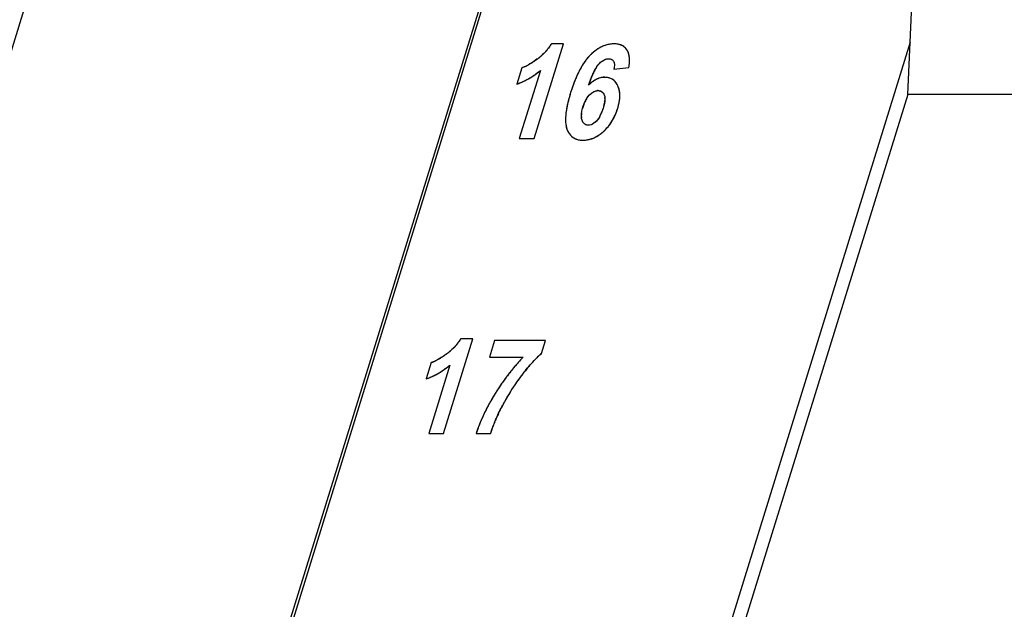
# Model space of a CAD drawing. Header units: millimetres. Extents: x 0 to 420, y 0 to 297.
# Tile 62 of 76: x 223.25 to 236.33, y 236.71 to 244.54. Entities that reach past the tile are written whole.
import ezdxf

# ---------------------------------------------------------------- set-up
doc = ezdxf.new("R2010")
doc.units = ezdxf.units.MM
doc.header["$LTSCALE"] = 23.1
doc.layers.get('0').update_dxf_attribs({"linetype": 'CONTINUOUS'})
doc.layers.add('LAY0002', color=7, linetype='CONTINUOUS')

msp = doc.modelspace()

# ---------------------------------------------------------------- linework, layer by layer
at = {"color": 7, "linetype": 'Continuous'}
for p, q in [((215.019, 217.849), (229.543, 264.849)), ((218.725, 210.297), (233.249, 257.297)), ((235.043, 243.549), (235.121, 245.307)), ((235.043, 243.549), (223.961, 207.688)), ((254.072, 243.549), (235.043, 243.549))]:
    msp.add_line(p, q, dxfattribs=at)
at = {"layer": 'LAY0002', "color": 7, "linetype": 'Continuous'}
for p, q in [((218.714, 210.14), (233.334, 257.453)), ((235.074, 244.243), (223.823, 207.835))]:
    msp.add_line(p, q, dxfattribs=at)
at = {"layer": 'LAY0002', "color": 4, "linetype": 'Continuous'}
for p, q in [((230.083, 242.962), (230.471, 244.22)), ((230.471, 244.22), (230.311, 244.22)), ((229.92, 243.903), (229.853, 243.685)), ((231.141, 243.882), (231.34, 243.908)), ((230.165, 243.867), (229.885, 242.962)), ((229.885, 242.962), (230.083, 242.962)), ((228.879, 239.045), (229.267, 240.303)), ((229.267, 240.303), (229.107, 240.303)), ((229.556, 240.281), (229.487, 240.058)), ((230.232, 240.281), (229.556, 240.281)), ((230.178, 240.107), (230.232, 240.281)), ((228.716, 239.986), (228.649, 239.768)), ((229.487, 240.058), (229.937, 240.058)), ((228.961, 239.95), (228.681, 239.045)), ((228.681, 239.045), (228.879, 239.045)), ((229.313, 239.045), (229.503, 239.045))]:
    msp.add_line(p, q, dxfattribs=at)
for centre, radius, start, end in [((229.746, 244.563), 0.661, 319.1314, 321.0856), ((229.753, 244.557), 0.652, 321.0861, 323.0516), ((229.758, 244.553), 0.646, 323.0521, 325.0273), ((229.761, 244.551), 0.642, 325.0278, 327.0162), ((229.762, 244.551), 0.641, 327.0167, 328.9659), ((231.202, 243.726), 0.507, 119.3429, 125.0218), ((231.176, 243.773), 0.453, 115.5377, 119.2984), ((231.162, 243.802), 0.421, 111.5183, 115.5366), ((231.153, 243.825), 0.396, 107.3339, 111.5154), ((231.147, 243.842), 0.378, 103.0698, 107.3299), ((231.145, 243.853), 0.367, 98.757, 103.0654), ((231.144, 243.858), 0.362, 94.3911, 98.7525), ((231.144, 243.857), 0.363, 89.9948, 94.3864), ((231.156, 244.001), 0.218, 74.0478, 78.7585), ((231.171, 244.045), 0.172, 59.2237, 64.5413), ((231.175, 244.051), 0.164, 48.5835, 59.2344), ((231.172, 244.048), 0.169, 38.4513, 48.5228), ((231.161, 244.039), 0.183, 33.3968, 38.4908), ((229.266, 245.192), 1.453, 305.2359, 306.2241), ((229.647, 244.671), 0.808, 306.2101, 307.9795), ((229.67, 244.642), 0.772, 307.9752, 310.4228), ((229.695, 244.613), 0.733, 310.4199, 313.4021), ((229.714, 244.593), 0.705, 313.4103, 315.2965), ((229.726, 244.58), 0.688, 315.2969, 317.2015), ((229.737, 244.57), 0.673, 317.2019, 319.131), ((231.356, 243.557), 0.737, 140.8677, 144.9715), ((231.284, 243.614), 0.646, 138.5036, 140.8236), ((231.236, 243.657), 0.582, 135.031, 138.521), ((231.347, 243.546), 0.738, 132.2619, 135.0215), ((231.296, 243.603), 0.662, 129.3442, 132.2619), ((231.247, 243.662), 0.585, 125.0023, 129.3686), ((231.166, 244.043), 0.177, 27.9872, 33.3996), ((231.154, 244.036), 0.19, 23.1381, 27.9855), ((231.137, 244.029), 0.209, 18.4311, 23.1325), ((231.114, 244.021), 0.233, 14.0428, 18.4291), ((231.085, 244.014), 0.263, 10.1323, 14.0456), ((231.05, 244.008), 0.298, 6.571, 10.1341), ((231.008, 244.003), 0.341, 3.0959, 6.5678), ((230.957, 244), 0.392, 359.9977, 3.0996), ((229.761, 244.349), 0.473, 289.65, 293.4448), ((229.724, 244.435), 0.567, 293.3899, 295.1916), ((229.679, 244.53), 0.673, 295.2278, 298.1683), ((229.621, 244.641), 0.797, 298.133, 299.7122), ((229.551, 244.762), 0.938, 299.7357, 302.0879), ((229.47, 244.892), 1.09, 302.0605, 303.2429), ((229.375, 245.036), 1.263, 303.2643, 305.2582), ((231.682, 243.35), 1.125, 150.1485, 152.4483), ((231.56, 243.42), 0.983, 147.641, 150.1502), ((231.456, 243.486), 0.861, 144.9416, 147.6419), ((231.481, 243.551), 0.675, 149.7727, 151.8324), ((231.356, 243.624), 0.529, 147.3869, 149.7793), ((231.255, 243.689), 0.409, 144.5887, 147.3955), ((231.184, 243.739), 0.323, 142.0616, 144.5685), ((230.677, 244.021), 0.673, 350.3579, 352.3825), ((230.758, 244.01), 0.591, 352.3784, 354.6935), ((230.832, 244.003), 0.517, 354.6916, 357.2181), ((230.898, 244), 0.451, 357.2155, 0.001), ((229.51, 244.621), 0.997, 298.4807, 300.194), ((229.499, 244.641), 1.02, 300.1942, 301.8854), ((229.485, 244.663), 1.046, 301.8856, 303.5515), ((229.471, 244.684), 1.071, 303.5498, 304.7295), ((229.453, 244.71), 1.103, 304.7342, 306.7971), ((229.428, 244.743), 1.144, 306.7946, 308.3652), ((229.403, 244.775), 1.185, 308.3658, 309.9963), ((232.187, 243.111), 1.683, 156.9806, 157.9007), ((232.015, 243.185), 1.496, 154.5643, 157.0092), ((231.825, 243.275), 1.286, 152.4465, 154.5524), ((232.746, 242.982), 2.062, 157.9518, 159.5891), ((232.303, 243.161), 1.584, 156.3875, 157.9427), ((232.013, 243.287), 1.269, 155.0073, 156.377), ((231.808, 243.382), 1.042, 153.5771, 155.0065), ((231.634, 243.469), 0.848, 151.8261, 153.585), ((231.037, 243.489), 0.29, 112.2545, 116.1973), ((231.02, 243.539), 0.237, 99.2563, 103.913), ((231.018, 243.55), 0.226, 90.0194, 99.2728), ((231.018, 243.529), 0.246, 85.359, 90.0538), ((231.021, 243.559), 0.216, 80.2082, 85.3579), ((231.025, 243.583), 0.192, 73.5361, 80.223), ((231.034, 243.609), 0.164, 56.6937, 62.8062), ((229.541, 244.557), 0.926, 289.6798, 291.462), ((229.538, 244.565), 0.935, 291.4623, 293.2359), ((229.533, 244.575), 0.946, 293.2363, 294.9987), ((229.527, 244.588), 0.96, 294.999, 296.7478), ((229.52, 244.603), 0.977, 296.7481, 298.4804), ((232.838, 242.872), 2.376, 161.3991, 162.0878), ((232.636, 242.94), 2.164, 159.8855, 161.4117), ((232.37, 243.038), 1.88, 157.9212, 159.8939), ((233.191, 242.814), 2.538, 159.5608, 160.3103), ((231.179, 243.289), 0.535, 130.5207, 134.7345), ((231.122, 243.355), 0.449, 126.4987, 130.5047), ((231.05, 243.463), 0.319, 116.1988, 119.9354), ((231.033, 243.608), 0.166, 50.6114, 56.6807), ((231.028, 243.602), 0.174, 44.7231, 50.6), ((231.017, 243.591), 0.189, 38.1292, 44.6974), ((230.951, 243.548), 0.268, 24.8155, 29.163), ((230.959, 243.552), 0.259, 19.922, 24.8526), ((230.948, 243.548), 0.271, 15.4389, 19.9189), ((232.484, 242.968), 2.01, 164.0754, 165.9159), ((232.783, 242.884), 2.32, 163.4492, 164.1025), ((232.964, 242.83), 2.51, 162.8236, 163.4494), ((232.986, 242.824), 2.533, 162.0885, 162.8317), ((231.062, 243.316), 0.335, 146.2439, 151.2051), ((230.933, 243.481), 0.118, 90.0387, 99.3449), ((230.94, 243.525), 0.0722, 54.2464, 67.4441), ((230.84, 243.491), 0.181, 1.3243, 5.5795), ((230.931, 243.543), 0.289, 11.1102, 15.4347), ((230.907, 243.538), 0.313, 6.8344, 11.105), ((230.738, 243.537), 0.482, 352.8183, 355.9512), ((230.876, 243.535), 0.344, 2.9973, 6.8356), ((230.794, 243.533), 0.427, 355.948, 359.4662), ((230.839, 243.533), 0.381, 359.4708, 2.9978), ((231.667, 243.152), 1.172, 169.217, 171.4278), ((231.916, 243.104), 1.426, 167.267, 169.221), ((232.169, 243.048), 1.685, 165.9331, 167.2814), ((231.355, 243.191), 0.654, 162.791, 165.089), ((231.311, 243.205), 0.607, 159.6694, 162.8773), ((231.209, 243.243), 0.499, 155.74, 159.684), ((231.125, 243.281), 0.406, 151.2067, 155.747), ((230.261, 243.59), 0.771, 339.9783, 342.8791), ((230.458, 243.539), 0.567, 345.8828, 347.9956), ((230.692, 243.497), 0.329, 352.1979, 355.1653), ((230.336, 243.63), 0.896, 341.4687, 342.8321), ((230.433, 243.6), 0.794, 342.8048, 345.0051), ((230.524, 243.576), 0.7, 345.0037, 347.3895), ((230.604, 243.558), 0.618, 347.388, 349.9851), ((230.676, 243.545), 0.545, 349.9833, 352.8206), ((231.121, 243.211), 0.623, 176.8556, 180.2285), ((231.273, 243.203), 0.775, 173.9499, 176.8632), ((231.454, 243.184), 0.957, 171.4224, 173.9561), ((231.018, 243.26), 0.309, 173.2886, 176.4625), ((230.904, 243.262), 0.195, 182.8917, 187.025), ((230.562, 243.467), 0.445, 332.1949, 334.5533), ((230.478, 243.506), 0.538, 334.596, 338.1221), ((230.378, 243.547), 0.646, 338.0761, 339.9443), ((230.509, 243.559), 0.708, 331.11, 333.6039), ((230.476, 243.575), 0.745, 333.6049, 336.0871), ((230.444, 243.59), 0.781, 336.0812, 337.7263), ((230.393, 243.61), 0.836, 337.7515, 341.495), ((230.843, 243.25), 0.133, 195.5635, 200.8772), ((230.604, 243.498), 0.596, 317.6801, 321.4544), ((230.592, 243.507), 0.611, 321.4471, 323.1853), ((230.579, 243.517), 0.627, 323.1905, 325.9816), ((230.56, 243.53), 0.65, 325.9817, 328.5943), ((230.537, 243.544), 0.677, 328.5947, 331.1092), ((230.739, 243.16), 0.233, 210.6793, 216.0016), ((230.721, 243.147), 0.21, 216.0017, 222.1106), ((230.709, 243.136), 0.195, 222.1219, 228.6), ((230.704, 243.13), 0.186, 228.6062, 239.4954), ((230.707, 243.136), 0.193, 239.5381, 248.2388), ((230.722, 243.321), 0.382, 289.1913, 292.8827), ((230.714, 243.338), 0.401, 292.885, 296.4627), ((230.703, 243.361), 0.426, 296.4645, 299.9046), ((230.688, 243.387), 0.457, 299.906, 303.2048), ((230.663, 243.425), 0.502, 303.2241, 307.4571), ((230.62, 243.481), 0.572, 307.4744, 312.0894), ((230.618, 243.484), 0.576, 312.0336, 314.8025), ((230.613, 243.489), 0.582, 314.8039, 317.6748), ((230.713, 243.151), 0.209, 248.2277, 254.3026), ((230.719, 243.173), 0.232, 254.3105, 259.9909), ((230.725, 243.205), 0.265, 259.9955, 265.2502), ((230.729, 243.248), 0.308, 265.2518, 270.0634), ((230.729, 243.303), 0.363, 269.992, 273.7593), ((230.729, 243.297), 0.357, 273.7623, 277.6295), ((230.73, 243.296), 0.355, 277.6329, 281.5385), ((230.728, 243.303), 0.363, 281.5633, 289.2132), ((228.542, 240.646), 0.661, 319.1314, 321.0856), ((228.549, 240.64), 0.652, 321.0861, 323.0516), ((228.554, 240.637), 0.646, 323.0521, 325.0273), ((228.557, 240.635), 0.642, 325.0278, 327.0162), ((228.558, 240.634), 0.641, 327.0167, 328.9659), ((228.062, 241.275), 1.453, 305.2359, 306.2241), ((228.443, 240.754), 0.808, 306.2101, 307.9795), ((228.466, 240.726), 0.772, 307.9752, 310.4228), ((228.491, 240.697), 0.733, 310.4199, 313.4021), ((228.51, 240.676), 0.705, 313.4103, 315.2965), ((228.522, 240.664), 0.688, 315.2969, 317.2015), ((228.533, 240.654), 0.673, 317.2019, 319.131), ((230.857, 239.324), 1.036, 130.9477, 132.4704), ((228.557, 240.432), 0.473, 289.65, 293.4448), ((228.52, 240.518), 0.567, 293.3899, 295.1916), ((228.475, 240.614), 0.673, 295.2278, 298.1683), ((228.417, 240.724), 0.797, 298.133, 299.7122), ((228.347, 240.846), 0.938, 299.7357, 302.0879), ((228.266, 240.975), 1.09, 302.0605, 303.2429), ((228.171, 241.119), 1.263, 303.2643, 305.2582), ((231.88, 238.189), 2.696, 138.1908, 139.1539), ((231.848, 238.217), 2.654, 137.0299, 138.1913), ((231.819, 238.245), 2.614, 136.0654, 137.0293), ((231.678, 238.526), 2.181, 138.1304, 138.9442), ((231.496, 238.688), 1.938, 137.0988, 138.134), ((231.31, 238.862), 1.683, 135.7919, 137.1039), ((231.172, 238.995), 1.491, 134.9646, 135.7809), ((231.068, 239.1), 1.344, 133.8203, 134.9698), ((230.958, 239.214), 1.185, 132.4682, 133.8234), ((228.306, 240.704), 0.997, 298.4807, 300.194), ((228.295, 240.724), 1.02, 300.1942, 301.8854), ((228.281, 240.746), 1.046, 301.8856, 303.5515), ((228.267, 240.767), 1.071, 303.5498, 304.7295), ((228.249, 240.794), 1.103, 304.7342, 306.7971), ((228.224, 240.826), 1.144, 306.7946, 308.3652), ((228.199, 240.858), 1.185, 308.3658, 309.9963), ((232.025, 238.071), 2.883, 142.3801, 143.2826), ((231.994, 238.095), 2.844, 141.6823, 142.3796), ((231.973, 238.111), 2.818, 141.2378, 141.6819), ((231.949, 238.131), 2.786, 140.3121, 141.2387), ((231.914, 238.16), 2.741, 139.1545, 140.3127), ((232.893, 237.527), 3.755, 141.8862, 142.3601), ((232.612, 237.747), 3.398, 141.1814, 141.8897), ((232.338, 237.967), 3.046, 140.5372, 141.1797), ((232.097, 238.166), 2.734, 139.7606, 140.5391), ((231.871, 238.357), 2.438, 138.9449, 139.7607), ((228.337, 240.64), 0.926, 289.6798, 291.462), ((228.334, 240.648), 0.935, 291.4623, 293.2359), ((228.329, 240.659), 0.946, 293.2363, 294.9987), ((228.323, 240.672), 0.96, 294.999, 296.7478), ((228.316, 240.687), 0.977, 296.7481, 298.4804), ((232.15, 237.981), 3.037, 145.2874, 146.26), ((232.107, 238.011), 2.985, 144.3469, 145.2873), ((232.064, 238.041), 2.932, 143.2831, 144.3472), ((232.078, 238.155), 2.726, 144.8663, 145.8241), ((232.077, 238.156), 2.724, 144.1135, 144.8663), ((232.074, 238.158), 2.721, 142.9895, 144.1136), ((232.072, 238.159), 2.719, 142.3569, 142.9894), ((232.197, 237.948), 3.095, 148.2841, 149.1976), ((232.261, 237.909), 3.169, 147.7953, 148.2875), ((232.234, 237.926), 3.138, 147.2565, 147.7954), ((232.197, 237.95), 3.093, 146.2601, 147.2576), ((232.083, 238.152), 2.731, 148.2899, 148.8833), ((232.082, 238.152), 2.731, 147.3796, 148.2899), ((232.081, 238.153), 2.73, 146.6215, 147.3796), ((232.08, 238.154), 2.728, 145.8241, 146.6215), ((231.89, 238.124), 2.741, 151.1604, 152.2806), ((231.966, 238.082), 2.827, 150.7023, 151.1638), ((232.016, 238.054), 2.885, 150.161, 150.702), ((232.095, 238.009), 2.975, 149.1973, 150.1588), ((232.083, 238.152), 2.732, 151.6271, 152.3081), ((232.083, 238.152), 2.732, 150.6493, 151.6271), ((232.083, 238.151), 2.732, 149.8982, 150.6493), ((232.083, 238.152), 2.732, 149.3663, 149.8982), ((232.083, 238.152), 2.732, 148.8833, 149.3663), ((231.607, 238.266), 2.424, 154.5188, 155.5696), ((231.698, 238.223), 2.525, 153.2934, 154.5175), ((231.793, 238.175), 2.631, 152.2815, 153.2947), ((232, 238.176), 2.647, 154.5733, 155.3078), ((232.177, 238.092), 2.843, 153.8259, 154.573), ((232.385, 237.99), 3.074, 152.9919, 153.8246), ((232.605, 237.878), 3.321, 152.304, 152.9936), ((231.355, 238.374), 2.15, 157.971, 159.3652), ((231.436, 238.342), 2.237, 156.878, 157.9727), ((231.519, 238.306), 2.327, 155.5681, 156.8764), ((231.331, 238.465), 1.917, 158.228, 158.8436), ((231.422, 238.429), 2.015, 157.6733, 158.2285), ((231.521, 238.388), 2.123, 157.0307, 157.6725), ((231.667, 238.326), 2.281, 156.0585, 157.0266), ((231.837, 238.251), 2.468, 155.3077, 156.061), ((231.191, 238.434), 1.975, 161.0872, 161.9773), ((231.23, 238.421), 2.017, 160.5181, 161.0882), ((231.279, 238.403), 2.068, 159.3669, 160.5156), ((230.834, 238.642), 1.39, 162.0755, 163.1547), ((230.944, 238.606), 1.506, 161.0108, 162.0753), ((231.079, 238.56), 1.649, 159.7516, 161.0074), ((231.22, 238.508), 1.799, 158.8406, 159.7561)]:
    msp.add_arc(centre, radius, start, end, dxfattribs=at)
at = {"layer": 'LAY0002', "color": 7, "linetype": 'Continuous'}
for centre, radius, start, end in [((229.651, 244.666), 0.802, 306.1991, 307.9202), ((229.674, 244.637), 0.764, 307.9037, 311.4545), ((231.241, 243.652), 0.589, 135.0481, 138.6219), ((231.347, 243.547), 0.738, 132.3182, 135.0389), ((231.116, 243.793), 0.236, 136.8181, 140.851), ((229.448, 244.717), 1.111, 303.6899, 308.4938), ((229.403, 244.775), 1.186, 308.4615, 309.9954), ((232.17, 243.119), 1.664, 156.6158, 158.0062), ((231.019, 243.546), 0.229, 90.1182, 99.285), ((231.018, 243.53), 0.245, 85.3237, 90.0167), ((232.51, 242.983), 2.031, 158.0677, 161.7258), ((233.204, 242.81), 2.552, 159.4745, 160.3089), ((232.801, 242.961), 2.121, 158.5216, 159.4723), ((232.471, 242.972), 1.997, 164.1597, 165.7078), ((232.854, 242.863), 2.395, 162.7935, 164.1588), ((232.934, 242.841), 2.478, 161.6639, 162.854), ((230.343, 243.627), 0.889, 340.696, 342.8376), ((230.443, 243.59), 0.782, 336.1251, 337.6091), ((230.404, 243.606), 0.824, 337.6258, 340.7025), ((230.61, 243.492), 0.587, 312.0844, 320.5647), ((230.705, 243.131), 0.188, 235.3944, 241.9609), ((230.642, 243.453), 0.537, 306.3356, 309.2866), ((230.608, 243.495), 0.591, 309.2873, 312.0501), ((228.447, 240.75), 0.802, 306.1991, 307.9202), ((228.47, 240.72), 0.764, 307.9037, 311.4545), ((231.915, 238.158), 2.743, 138.229, 141.372), ((231.838, 238.226), 2.64, 136.072, 138.2212), ((228.244, 240.8), 1.111, 303.6899, 308.4938), ((228.199, 240.859), 1.186, 308.4615, 309.9954), ((232.009, 238.083), 2.863, 141.3655, 143.4016), ((232.133, 237.992), 3.017, 143.4205, 147.355), ((232.08, 238.153), 2.729, 143.1913, 149.8205), ((232.075, 238.157), 2.722, 142.358, 143.1879), ((232.134, 237.986), 3.021, 148.2711, 150.2544), ((232.257, 237.911), 3.165, 147.3332, 148.2858), ((231.981, 238.074), 2.845, 150.2642, 151.2962), ((232.089, 238.148), 2.739, 149.8223, 152.3051), ((231.211, 238.427), 1.996, 160.6571, 161.968), ((231.28, 238.403), 2.07, 159.3777, 160.6573)]:
    msp.add_arc(centre, radius, start, end, dxfattribs=at)
for points, knots in [([(230.311, 244.22), (230.303, 244.206), (230.265, 244.149), (230.219, 244.098), (230.18, 244.064)], [0, 0, 0, 0, 0.241688, 1, 1, 1, 1]), ([(231.144, 244.22), (231.126, 244.22), (231.049, 244.214), (230.976, 244.184), (230.928, 244.152)], [0, 0, 0, 0, 0.241826, 1, 1, 1, 1]), ([(231.259, 244.193), (231.251, 244.197), (231.215, 244.215), (231.174, 244.22), (231.144, 244.22)], [0, 0, 0, 0, 0.234531, 1, 1, 1, 1]), ([(230.8, 244.041), (230.782, 244.021), (230.72, 243.94), (230.672, 243.849), (230.642, 243.779)], [0, 0, 0, 0, 0.260754, 1, 1, 1, 1]), ([(231.34, 243.908), (231.344, 243.928), (231.354, 244.006), (231.345, 244.091), (231.314, 244.14)], [0, 0, 0, 0, 0.263286, 1, 1, 1, 1]), ([(230.827, 243.737), (230.841, 243.772), (230.871, 243.843), (230.908, 243.911), (230.933, 243.942)], [0, 0, 0, 0, 0.489272, 1, 1, 1, 1]), ([(231.175, 243.696), (231.169, 243.704), (231.144, 243.737), (231.106, 243.76), (231.075, 243.768)], [0, 0, 0, 0, 0.239725, 1, 1, 1, 1]), ([(231.192, 243.365), (231.2, 243.391), (231.225, 243.486), (231.225, 243.595), (231.194, 243.661)], [0, 0, 0, 0, 0.266626, 1, 1, 1, 1]), ([(230.73, 243.384), (230.735, 243.398), (230.755, 243.456), (230.785, 243.512), (230.819, 243.544)], [0, 0, 0, 0, 0.238051, 1, 1, 1, 1]), ([(230.932, 243.599), (230.937, 243.599), (230.954, 243.598), (230.972, 243.591), (230.982, 243.584)], [0, 0, 0, 0, 0.270283, 1, 1, 1, 1]), ([(231.013, 243.541), (231.024, 243.514), (231.021, 243.45), (231.007, 243.393), (230.997, 243.363)], [0, 0, 0, 0, 0.481483, 1, 1, 1, 1]), ([(230.536, 243.464), (230.52, 243.401), (230.495, 243.277), (230.496, 243.145), (230.517, 243.087)], [0, 0, 0, 0, 0.515917, 1, 1, 1, 1]), ([(230.997, 243.363), (230.993, 243.348), (230.972, 243.287), (230.943, 243.226), (230.908, 243.192)], [0, 0, 0, 0, 0.239295, 1, 1, 1, 1]), ([(230.719, 243.203), (230.714, 243.214), (230.704, 243.261), (230.711, 243.311), (230.72, 243.346)], [0, 0, 0, 0, 0.239956, 1, 1, 1, 1]), ([(231.064, 243.119), (231.073, 243.131), (231.11, 243.179), (231.14, 243.233), (231.158, 243.274)], [0, 0, 0, 0, 0.258895, 1, 1, 1, 1]), ([(230.8, 243.139), (230.795, 243.139), (230.775, 243.141), (230.755, 243.151), (230.745, 243.161)], [0, 0, 0, 0, 0.27545, 1, 1, 1, 1]), ([(230.729, 242.94), (230.77, 242.94), (230.853, 242.955), (230.926, 242.996), (230.96, 243.021)], [0, 0, 0, 0, 0.491129, 1, 1, 1, 1]), ([(230.616, 242.966), (230.624, 242.961), (230.66, 242.946), (230.699, 242.94), (230.729, 242.94)], [0, 0, 0, 0, 0.23578, 1, 1, 1, 1]), ([(229.107, 240.303), (229.099, 240.289), (229.061, 240.232), (229.015, 240.182), (228.976, 240.147)], [0, 0, 0, 0, 0.241688, 1, 1, 1, 1]), ([(229.919, 239.82), (229.933, 239.838), (229.99, 239.91), (230.05, 239.981), (230.099, 240.03)], [0, 0, 0, 0, 0.247273, 1, 1, 1, 1]), ([(229.486, 239.44), (229.472, 239.415), (229.419, 239.315), (229.373, 239.211), (229.343, 239.132)], [0, 0, 0, 0, 0.254376, 1, 1, 1, 1]), ([(229.556, 239.191), (229.564, 239.21), (229.597, 239.288), (229.634, 239.365), (229.664, 239.421)], [0, 0, 0, 0, 0.24698, 1, 1, 1, 1])]:
    msp.add_open_spline(points, degree=3, knots=knots, dxfattribs=at)
for points in [[(230.928, 244.152), (230.9, 244.134), (230.874, 244.114), (230.85, 244.092)], [(231.314, 244.14), (231.3, 244.161), (231.281, 244.18), (231.259, 244.193)], [(230.124, 244.019), (230.061, 243.973), (229.994, 243.929), (229.92, 243.903)], [(230.987, 243.992), (231.011, 244.01), (231.041, 244.023), (231.071, 244.023)], [(231.071, 244.023), (231.085, 244.023), (231.099, 244.02), (231.111, 244.014)], [(231.111, 244.014), (231.122, 244.008), (231.131, 243.999), (231.137, 243.988)], [(230.944, 243.954), (230.957, 243.968), (230.971, 243.981), (230.987, 243.992)], [(231.137, 243.988), (231.139, 243.984), (231.141, 243.98), (231.143, 243.976)], [(231.146, 243.916), (231.145, 243.905), (231.143, 243.893), (231.141, 243.882)], [(231.143, 243.976), (231.149, 243.957), (231.149, 243.936), (231.146, 243.916)], [(229.853, 243.685), (229.927, 243.712), (229.999, 243.748), (230.065, 243.792)], [(230.982, 243.773), (230.929, 243.764), (230.879, 243.736), (230.837, 243.702)], [(231.075, 243.768), (231.063, 243.772), (231.051, 243.774), (231.038, 243.775)], [(230.837, 243.702), (230.825, 243.692), (230.813, 243.681), (230.802, 243.67)], [(231.194, 243.661), (231.189, 243.673), (231.182, 243.685), (231.175, 243.696)], [(230.819, 243.544), (230.849, 243.573), (230.89, 243.598), (230.932, 243.599)], [(230.982, 243.584), (230.996, 243.574), (231.007, 243.558), (231.013, 243.541)], [(230.72, 243.346), (230.723, 243.359), (230.726, 243.372), (230.73, 243.384)], [(230.745, 243.161), (230.733, 243.172), (230.725, 243.187), (230.719, 243.203)], [(230.837, 243.145), (230.825, 243.141), (230.813, 243.139), (230.8, 243.139)], [(230.908, 243.192), (230.888, 243.172), (230.864, 243.154), (230.837, 243.145)], [(230.517, 243.087), (230.523, 243.072), (230.53, 243.056), (230.539, 243.042)], [(230.539, 243.042), (230.553, 243.017), (230.574, 242.994), (230.598, 242.977)], [(228.92, 240.103), (228.857, 240.056), (228.79, 240.012), (228.716, 239.986)], [(230.099, 240.03), (230.124, 240.057), (230.151, 240.083), (230.178, 240.107)], [(228.649, 239.768), (228.723, 239.795), (228.795, 239.832), (228.861, 239.875)], [(229.503, 239.045), (229.518, 239.094), (229.536, 239.143), (229.556, 239.191)]]:
    msp.add_open_spline(points, degree=3, dxfattribs=at)
at = {"layer": 'LAY0002', "color": 4, "linetype": 'Continuous'}
for points in [[(231.198, 244.215), (231.182, 244.218), (231.164, 244.22), (231.144, 244.22)], [(231.245, 244.2), (231.236, 244.204), (231.226, 244.208), (231.216, 244.211)], [(231.008, 244.005), (231.015, 244.009), (231.022, 244.012), (231.029, 244.015)], [(231.029, 244.015), (231.043, 244.02), (231.057, 244.023), (231.071, 244.023)], [(231.071, 244.023), (231.079, 244.023), (231.086, 244.022), (231.093, 244.02)], [(231.093, 244.02), (231.1, 244.019), (231.106, 244.017), (231.112, 244.014)], [(231.112, 244.014), (231.117, 244.011), (231.122, 244.007), (231.126, 244.003)], [(230.93, 243.937), (230.935, 243.944), (230.939, 243.949), (230.944, 243.954)], [(230.944, 243.954), (230.951, 243.962), (230.958, 243.968), (230.965, 243.975)], [(230.965, 243.975), (230.972, 243.981), (230.979, 243.987), (230.986, 243.992)], [(230.986, 243.992), (230.993, 243.997), (231, 244.001), (231.008, 244.005)], [(231.126, 244.003), (231.13, 243.999), (231.134, 243.994), (231.137, 243.988)], [(231.137, 243.988), (231.139, 243.984), (231.141, 243.98), (231.142, 243.976)], [(231.146, 243.916), (231.145, 243.906), (231.144, 243.894), (231.141, 243.882)], [(231.142, 243.976), (231.144, 243.972), (231.145, 243.967), (231.146, 243.962)], [(231.146, 243.962), (231.147, 243.956), (231.147, 243.951), (231.148, 243.945)], [(231.148, 243.945), (231.148, 243.936), (231.148, 243.926), (231.146, 243.916)], [(230.963, 243.769), (230.951, 243.766), (230.939, 243.762), (230.927, 243.757)], [(231.109, 243.755), (231.1, 243.76), (231.09, 243.764), (231.079, 243.767)], [(230.891, 243.739), (230.879, 243.732), (230.867, 243.724), (230.855, 243.716)], [(231.185, 243.679), (231.179, 243.689), (231.173, 243.699), (231.166, 243.708)], [(230.784, 243.501), (230.794, 243.518), (230.806, 243.532), (230.819, 243.544)], [(230.819, 243.544), (230.825, 243.55), (230.831, 243.555), (230.837, 243.56)], [(230.837, 243.56), (230.844, 243.565), (230.85, 243.57), (230.856, 243.574)], [(230.856, 243.574), (230.863, 243.578), (230.869, 243.582), (230.875, 243.585)], [(230.875, 243.585), (230.882, 243.588), (230.888, 243.59), (230.894, 243.592)], [(230.894, 243.592), (230.901, 243.594), (230.907, 243.596), (230.913, 243.597)], [(230.932, 243.599), (230.939, 243.599), (230.945, 243.598), (230.951, 243.597)], [(230.951, 243.597), (230.957, 243.596), (230.962, 243.594), (230.967, 243.592)], [(230.982, 243.584), (230.986, 243.581), (230.99, 243.577), (230.994, 243.573)], [(230.994, 243.573), (230.998, 243.569), (231.001, 243.564), (231.004, 243.559)], [(231.004, 243.559), (231.008, 243.553), (231.01, 243.548), (231.013, 243.541)], [(231.013, 243.541), (231.014, 243.538), (231.015, 243.534), (231.016, 243.531)], [(231.016, 243.531), (231.018, 243.524), (231.019, 243.517), (231.02, 243.509)], [(231.021, 243.496), (231.021, 243.487), (231.021, 243.479), (231.02, 243.469)], [(231.008, 243.4), (231.005, 243.388), (231.001, 243.376), (230.997, 243.363)], [(231.018, 243.452), (231.017, 243.442), (231.015, 243.432), (231.013, 243.421)], [(230.709, 243.252), (230.709, 243.26), (230.709, 243.27), (230.709, 243.279)], [(230.715, 243.214), (230.713, 243.222), (230.711, 243.23), (230.71, 243.238)], [(230.711, 243.296), (230.712, 243.306), (230.714, 243.317), (230.716, 243.327)], [(230.716, 243.327), (230.718, 243.337), (230.72, 243.348), (230.723, 243.359)], [(230.941, 243.234), (230.936, 243.226), (230.931, 243.218), (230.925, 243.211)], [(230.956, 243.259), (230.951, 243.25), (230.946, 243.242), (230.941, 243.234)], [(230.498, 243.209), (230.498, 243.196), (230.499, 243.185), (230.5, 243.174)], [(230.5, 243.174), (230.5, 243.163), (230.502, 243.152), (230.503, 243.142)], [(230.503, 243.142), (230.505, 243.132), (230.507, 243.123), (230.509, 243.114)], [(230.509, 243.114), (230.511, 243.105), (230.514, 243.096), (230.517, 243.087)], [(230.728, 243.183), (230.724, 243.189), (230.721, 243.196), (230.719, 243.203)], [(230.741, 243.165), (230.736, 243.17), (230.732, 243.176), (230.728, 243.183)], [(230.766, 243.146), (230.757, 243.151), (230.748, 243.157), (230.741, 243.165)], [(230.783, 243.141), (230.777, 243.142), (230.771, 243.144), (230.766, 243.146)], [(230.8, 243.139), (230.794, 243.139), (230.788, 243.14), (230.783, 243.141)], [(230.836, 243.145), (230.825, 243.141), (230.813, 243.139), (230.8, 243.139)], [(230.855, 243.152), (230.849, 243.15), (230.843, 243.147), (230.836, 243.145)], [(230.881, 243.169), (230.873, 243.162), (230.864, 243.157), (230.855, 243.152)], [(230.908, 243.192), (230.899, 243.183), (230.89, 243.175), (230.881, 243.169)], [(230.925, 243.211), (230.92, 243.204), (230.914, 243.197), (230.908, 243.192)], [(230.517, 243.087), (230.524, 243.07), (230.531, 243.055), (230.539, 243.041)]]:
    msp.add_open_spline(points, degree=3, dxfattribs=at)

doc.saveas('drawing.dxf')
